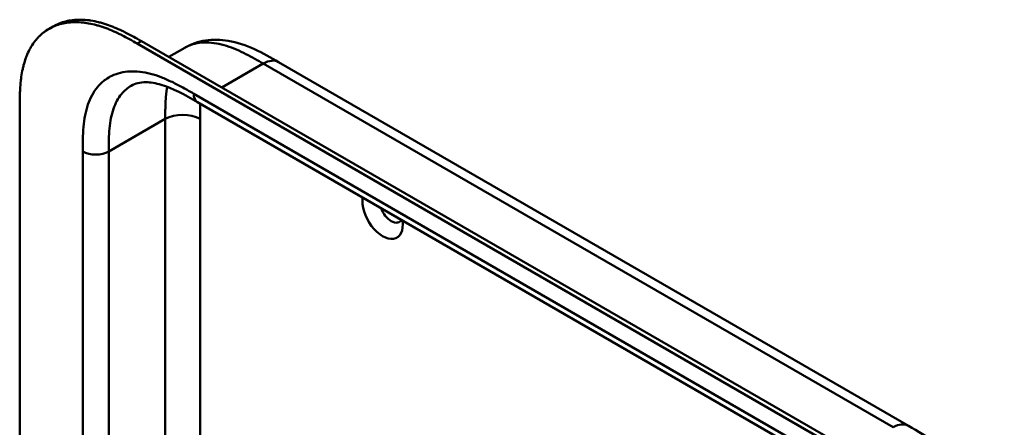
# Model space of a CAD drawing. Header units: millimetres. Extents: x 20 to 833, y 20 to 574.
# Tile 5 of 10: x 163 to 227, y 140 to 167. Entities that reach past the tile are written whole.
import ezdxf

# ---------------------------------------------------------------- set-up
doc = ezdxf.new("R2010")
doc.units = ezdxf.units.MM
doc.header["$LTSCALE"] = 2
doc.layers.add('Sichtbare Kanten(DIN)', color=7, linetype='Continuous', lineweight=50)
doc.layers.add('Sichtbare tangentiale Kanten(DIN)', color=7, linetype='Continuous', lineweight=50)

msp = doc.modelspace()

# ---------------------------------------------------------------- linework, layer by layer
at = {"layer": 'Sichtbare Kanten(DIN)'}
for p, q in [((164.631, 166.18), (164.905, 166.339)), ((170.644, 165.384), (215.594, 139.432)), ((215.32, 139.273), (170.37, 165.225)), ((172.43, 164.353), (173.463, 164.949)), ((173.463, 164.949), (173.463, 164.949)), ((179.572, 164.018), (179.572, 164.018)), ((179.572, 164.018), (220.563, 140.352)), ((162.722, 98.372), (162.722, 160.893)), ((174.295, 161.41), (174.295, 161.41)), ((215.286, 137.744), (174.295, 161.41)), ((220.563, 140.352), (220.563, 140.352))]:
    msp.add_line(p, q, dxfattribs=at)
for centre, major_axis, start_param, end_param in [((186.34, 154.209), (0.93, -1.611), 3.76339, 7.232184), ((186.905, 154.535), (0.53, -0.918), 4.415061, 6.580513)]:
    msp.add_ellipse(centre, major_axis=major_axis, ratio=0.57735, start_param=start_param, end_param=end_param, dxfattribs=at)
for points, knots in [([(164.905, 166.339), (164.97, 166.376), (165.099, 166.445), (165.367, 166.563), (165.647, 166.654), (166.012, 166.733), (166.316, 166.769), (166.708, 166.781), (167.03, 166.764), (167.44, 166.71), (167.774, 166.642), (168.195, 166.528), (168.535, 166.414), (168.96, 166.247), (169.301, 166.096), (169.724, 165.889), (170.145, 165.667), (170.479, 165.478), (170.644, 165.384)], [-0.4889949, -0.4889949, -0.4889949, -0.4889949, -0.4680271, -0.4476784, -0.406981, -0.3866323, -0.3459349, -0.3255862, -0.2848888, -0.2645401, -0.2238427, -0.203494, -0.1627965, -0.1424478, -0.1017504, -0.0814017, -0.0407043, -0.0000069, -0.0000069, -0.0000069, -0.0000069]), ([(170.37, 165.225), (170.204, 165.32), (169.871, 165.508), (169.45, 165.731), (169.026, 165.938), (168.686, 166.089), (168.26, 166.256), (167.921, 166.369), (167.5, 166.484), (167.166, 166.552), (166.756, 166.605), (166.434, 166.623), (166.042, 166.611), (165.738, 166.575), (165.373, 166.495), (165.093, 166.405), (164.761, 166.258), (164.51, 166.114), (164.218, 165.902), (164.002, 165.708), (163.756, 165.436), (163.578, 165.195), (163.38, 164.868), (163.242, 164.586), (163.095, 164.213), (162.997, 163.897), (162.899, 163.486), (162.838, 163.145), (162.783, 162.706), (162.754, 162.348), (162.732, 161.895), (162.722, 161.439), (162.722, 161.074), (162.722, 160.893)], [0.0000069, 0.0000069, 0.0000069, 0.0000069, 0.0407043, 0.0814017, 0.1017504, 0.1424478, 0.1627965, 0.203494, 0.2238427, 0.2645401, 0.2848888, 0.3255862, 0.3459349, 0.3866323, 0.406981, 0.4476784, 0.4680271, 0.5087246, 0.5290733, 0.5697707, 0.5901194, 0.6308168, 0.6511655, 0.6918629, 0.7122116, 0.752909, 0.7732577, 0.8139552, 0.8343039, 0.8750013, 0.89535, 0.9360474, 0.9767448, 0.9767448, 0.9767448, 0.9767448]), ([(173.463, 164.949), (173.884, 165.192), (174.353, 165.351), (175.311, 165.497), (175.81, 165.483), (176.885, 165.302), (177.462, 165.102), (178.552, 164.605), (179.073, 164.306), (179.572, 164.018)], [0, 0, 0, 0, 0.43503, 0.43503, 0.881634, 0.881634, 1.425089, 1.425089, 1.955346, 1.955346, 1.955346, 1.955346]), ([(174.295, 161.41), (173.471, 161.886), (172.653, 162.328), (171.574, 162.65), (171.234, 162.703), (170.549, 162.71), (170.238, 162.626), (169.988, 162.482)], [0, 0, 0, 0, 0.874623, 0.874623, 1.321522, 1.321522, 1.920571, 1.920571, 1.920571, 1.920571]), ([(220.563, 140.352), (221.166, 140.004), (221.807, 139.627), (222.87, 138.83), (223.307, 138.452), (224.348, 137.388), (224.93, 136.626), (225.803, 135.117), (226.134, 134.364), (226.577, 132.911), (226.703, 132.192), (226.804, 130.969), (226.806, 130.444), (226.806, 129.948)], [0, 0, 0, 0, 0.640067, 0.640067, 1.097736, 1.097736, 1.8011, 1.8011, 2.405341, 2.405341, 2.977357, 2.977357, 3.433806, 3.433806, 3.433806, 3.433806])]:
    msp.add_open_spline(points, degree=3, knots=knots, dxfattribs=at)
msp.add_open_spline([(169.988, 162.482), (169.988, 162.482), (169.988, 162.482), (169.987, 162.482)], degree=3, dxfattribs=at)
at = {"layer": 'Sichtbare tangentiale Kanten(DIN)'}
for p, q in [((170.37, 165.225), (170.644, 165.384)), ((175.877, 162.363), (178.572, 163.919)), ((219.563, 140.253), (178.572, 163.919)), ((174.047, 161.959), (215.037, 138.293)), ((172.198, 160.321), (168.521, 158.198)), ((172.198, 160.321), (172.198, 139.022)), ((174.46, 160.321), (174.46, 136.361)), ((166.824, 96.33), (166.824, 158.198)), ((168.521, 158.198), (168.521, 96.33))]:
    msp.add_line(p, q, dxfattribs=at)
for points, knots in [([(178.572, 163.919), (178.395, 164.021), (178.214, 164.126), (178.031, 164.228), (177.837, 164.337), (177.641, 164.443), (177.445, 164.542), (177.239, 164.647), (177.032, 164.745), (176.828, 164.832), (176.612, 164.924), (176.398, 165.004), (176.186, 165.071), (175.964, 165.141), (175.745, 165.196), (175.532, 165.234), (175.31, 165.273), (175.094, 165.294), (174.886, 165.297), (174.673, 165.299), (174.468, 165.282), (174.271, 165.245), (174.073, 165.208), (173.884, 165.15), (173.704, 165.071), (173.621, 165.035), (173.541, 164.994), (173.463, 164.949)], [0, 0, 0, 0, 0.189486, 0.189486, 0.189486, 0.390494, 0.390494, 0.390494, 0.603349, 0.603349, 0.603349, 0.827854, 0.827854, 0.827854, 1.063035, 1.063035, 1.063035, 1.306921, 1.306921, 1.306921, 1.556495, 1.556495, 1.556495, 1.80793, 1.80793, 1.80793, 1.922792, 1.922792, 1.922792, 1.922792]), ([(168.326, 162.894), (168.45, 162.982), (168.92, 163.26), (169.863, 163.487), (170.988, 163.352), (171.926, 163.046), (172.639, 162.734), (173.353, 162.359), (173.819, 162.091), (174.047, 161.959)], [61.376104, 61.376104, 61.376104, 61.376104, 61.563894, 62.050897, 62.537899, 62.7814, 63.024902, 63.268403, 63.511906, 63.511906, 63.511906, 63.511906]), ([(166.824, 158.198), (166.824, 158.46), (166.824, 158.997), (166.864, 159.802), (166.969, 160.565), (167.215, 161.498), (167.654, 162.313), (168.128, 162.754), (168.326, 162.894)], [59.615882, 59.615882, 59.615882, 59.615882, 59.859385, 60.102886, 60.346388, 60.589889, 61.076892, 61.376104, 61.376104, 61.376104, 61.376104]), ([(169.987, 162.482), (169.747, 162.343), (169.273, 161.941), (168.863, 161.181), (168.651, 160.379), (168.558, 159.709), (168.521, 158.977), (168.521, 158.46), (168.521, 158.198)], [61.647296, 61.647296, 61.647296, 61.647296, 62.050896, 62.537899, 62.7814, 63.024901, 63.268403, 63.511905, 63.511905, 63.511905, 63.511905]), ([(174.475, 161.306), (174.473, 161.271), (174.472, 161.236), (174.471, 161.201), (174.467, 161.101), (174.465, 161.002), (174.463, 160.902), (174.46, 160.709), (174.46, 160.515), (174.46, 160.321)], [2.6533931, 2.6533931, 2.6533931, 2.6533931, 2.6862842, 2.6862842, 2.6862842, 2.7781364, 2.7781364, 2.7781364, 2.9561211, 2.9561211, 2.9561211, 2.9561211])]:
    msp.add_open_spline(points, degree=3, knots=knots, dxfattribs=at)
for points, degree in [([(178.572, 163.919), (178.963, 164.144), (179.316, 164.166), (179.572, 164.018)], 3), ([(172.323, 162.409), (172.253, 162.025), (172.213, 161.617), (172.198, 161.193), (172.198, 160.759), (172.198, 160.321)], 5), ([(174.295, 161.41), (174.142, 161.499), (174.047, 161.689), (174.047, 161.959)], 3), ([(174.46, 160.321), (173.835, 160.682), (172.822, 160.682), (172.198, 160.321)], 3), ([(168.521, 158.198), (168.052, 157.928), (167.292, 157.928), (166.824, 158.198)], 3), ([(219.563, 140.253), (219.953, 140.478), (220.307, 140.5), (220.563, 140.352)], 3)]:
    msp.add_open_spline(points, degree=degree, dxfattribs=at)

doc.saveas('drawing.dxf')
